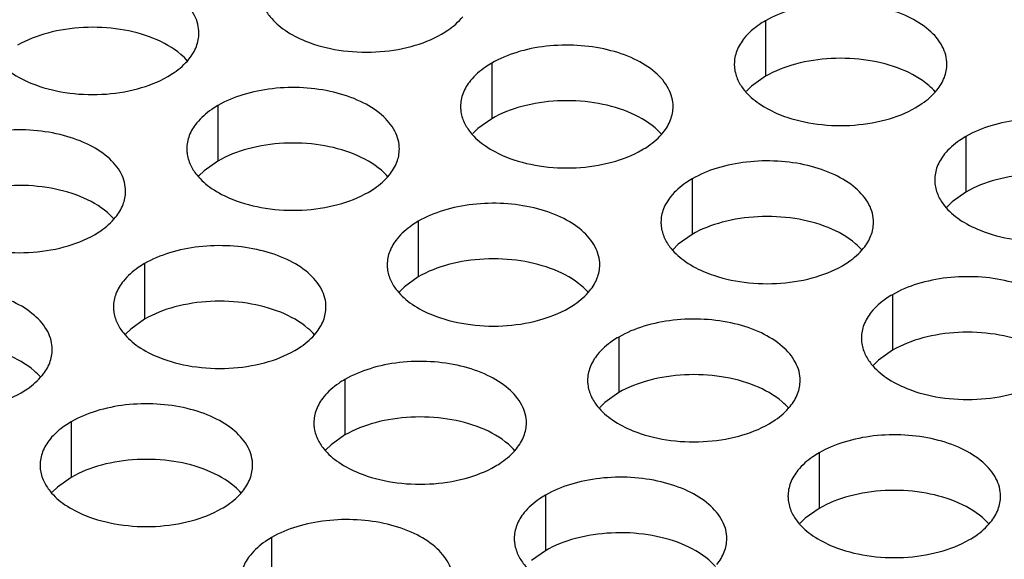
# Model space of a CAD drawing. Header units: inches. Extents: x 0 to 34, y 0 to 22.
# Tile 74 of 155: x 16.908 to 17.14, y 19.233 to 19.36. Entities that reach past the tile are written whole.
import ezdxf

# ---------------------------------------------------------------- set-up
doc = ezdxf.new("R2010")
doc.units = ezdxf.units.IN
doc.header["$LTSCALE"] = 1.87
doc.header["$MEASUREMENT"] = 0
doc.layers.add('02___PRT_ALL_AXES', color=7, linetype='CONTINUOUS')

msp = doc.modelspace()

# ---------------------------------------------------------------- linework, layer by layer
at = {"layer": '02___PRT_ALL_AXES', "color": 7, "linetype": 'CONTINUOUS'}
for p, q in [((17.08367, 19.36007), (17.08367, 19.34701)), ((17.01928, 19.35011), (17.01928, 19.33705)), ((17.08367, 19.34701), (17.08042, 19.34469)), ((17.08042, 19.34469), (17.07921, 19.3435)), ((16.95488, 19.34015), (16.95488, 19.32708)), ((17.01928, 19.33705), (17.01602, 19.33473)), ((17.01602, 19.33473), (17.01481, 19.33354)), ((17.13081, 19.33285), (17.13081, 19.31979)), ((16.95488, 19.32708), (16.95163, 19.32477)), ((16.95163, 19.32477), (16.95042, 19.32358)), ((17.06642, 19.32289), (17.06642, 19.30983)), ((17.13081, 19.31979), (17.12756, 19.31747)), ((17.12756, 19.31747), (17.12635, 19.31628)), ((17.00202, 19.31293), (17.00202, 19.29987)), ((17.06642, 19.30983), (17.06316, 19.30751)), ((17.06316, 19.30751), (17.06195, 19.30632)), ((16.93763, 19.30297), (16.93763, 19.2899)), ((17.00202, 19.29987), (16.99877, 19.29755)), ((16.99877, 19.29755), (16.99756, 19.29636)), ((17.11356, 19.29567), (17.11356, 19.28261)), ((16.93763, 19.2899), (16.93437, 19.28759)), ((16.93437, 19.28759), (16.93316, 19.2864)), ((17.04916, 19.28571), (17.04916, 19.27265)), ((17.11356, 19.28261), (17.1103, 19.28029)), ((17.1103, 19.28029), (17.10909, 19.2791)), ((16.98477, 19.27575), (16.98477, 19.26268)), ((17.04916, 19.27265), (17.04591, 19.27033)), ((17.04591, 19.27033), (17.0447, 19.26914)), ((16.92037, 19.26579), (16.92037, 19.25272)), ((16.98477, 19.26268), (16.98151, 19.26037)), ((16.98151, 19.26037), (16.9803, 19.25918)), ((17.0963, 19.25849), (17.0963, 19.24543)), ((16.92037, 19.25272), (16.91712, 19.25041)), ((16.91712, 19.25041), (16.91591, 19.24921)), ((17.03191, 19.24853), (17.03191, 19.23547)), ((17.0963, 19.24543), (17.09305, 19.24311)), ((17.09305, 19.24311), (17.09184, 19.24192)), ((16.96751, 19.23857), (16.96751, 19.2255)), ((17.03191, 19.23547), (17.02865, 19.23315))]:
    msp.add_line(p, q, dxfattribs=at)
at = {"layer": '02___PRT_ALL_AXES', "color": 3, "linetype": 'CONTINUOUS'}
for points, knots in [([(16.95042, 19.35715), (16.95042, 19.35786), (16.95023, 19.35932), (16.94908, 19.36223), (16.94616, 19.36559), (16.94114, 19.36864), (16.93487, 19.37074), (16.92784, 19.37173), (16.92061, 19.37153), (16.91378, 19.37016), (16.90959, 19.36843), (16.90774, 19.36737)], [0, 0, 0, 0, 0.042883, 0.087524, 0.186914, 0.304219, 0.43794, 0.582356, 0.729558, 0.871282, 1, 1, 1, 1]), ([(16.96567, 19.36339), (16.96606, 19.36254), (16.96744, 19.36041), (16.97075, 19.35753), (16.97379, 19.35598), (16.97548, 19.3553)], [0, 0, 0, 0, 0.215502, 0.580331, 1, 1, 1, 1]), ([(17.12635, 19.34986), (17.12635, 19.35057), (17.12616, 19.35203), (17.12501, 19.35494), (17.12209, 19.3583), (17.11707, 19.36135), (17.1108, 19.36345), (17.10377, 19.36443), (17.09655, 19.36424), (17.08972, 19.36287), (17.08552, 19.36114), (17.08367, 19.36007)], [0, 0, 0, 0, 0.042883, 0.087524, 0.186914, 0.304219, 0.43794, 0.582356, 0.729558, 0.871282, 1, 1, 1, 1]), ([(17.00749, 19.35691), (17.00799, 19.3572), (17.00982, 19.35835), (17.01148, 19.35979), (17.01247, 19.36102)], [0, 0, 0, 0, 0.268123, 1, 1, 1, 1]), ([(17.08367, 19.36007), (17.08317, 19.35978), (17.08135, 19.35864), (17.07969, 19.35719), (17.07869, 19.35597)], [0, 0, 0, 0, 0.268123, 1, 1, 1, 1]), ([(16.94808, 19.35106), (16.9488, 19.35195), (16.94998, 19.35387), (16.95042, 19.35609), (16.95042, 19.35715)], [0, 0, 0, 0, 0.520681, 1, 1, 1, 1]), ([(16.97548, 19.3553), (16.97799, 19.35428), (16.98348, 19.35287), (16.99195, 19.35246), (17.00018, 19.35368), (17.00528, 19.35564), (17.00749, 19.35691)], [0, 0, 0, 0, 0.247189, 0.509885, 0.767301, 1, 1, 1, 1]), ([(17.07869, 19.35597), (17.07797, 19.35507), (17.07679, 19.35316), (17.07635, 19.35093), (17.07635, 19.34988)], [0, 0, 0, 0, 0.520681, 1, 1, 1, 1]), ([(16.90127, 19.35342), (16.90166, 19.35258), (16.90304, 19.35045), (16.90635, 19.34757), (16.9094, 19.34601), (16.91108, 19.34533)], [0, 0, 0, 0, 0.215502, 0.580331, 1, 1, 1, 1]), ([(17.06195, 19.33989), (17.06195, 19.34061), (17.06177, 19.34206), (17.06062, 19.34498), (17.05769, 19.34834), (17.05267, 19.35139), (17.0464, 19.35349), (17.03938, 19.35447), (17.03215, 19.35428), (17.02532, 19.35291), (17.02113, 19.35118), (17.01928, 19.35011)], [0, 0, 0, 0, 0.042883, 0.087524, 0.186914, 0.304219, 0.43794, 0.582356, 0.729558, 0.871282, 1, 1, 1, 1]), ([(16.9431, 19.34695), (16.9436, 19.34724), (16.94542, 19.34839), (16.94708, 19.34983), (16.94808, 19.35106)], [0, 0, 0, 0, 0.268123, 1, 1, 1, 1]), ([(17.01928, 19.35011), (17.01878, 19.34982), (17.01695, 19.34867), (17.01529, 19.34723), (17.0143, 19.346)], [0, 0, 0, 0, 0.268123, 1, 1, 1, 1]), ([(17.07635, 19.34988), (17.07635, 19.34956), (17.07642, 19.34827), (17.07679, 19.34701), (17.0772, 19.34613)], [0, 0, 0, 0, 0.245663, 1, 1, 1, 1]), ([(17.12401, 19.34377), (17.12473, 19.34466), (17.12591, 19.34658), (17.12635, 19.3488), (17.12635, 19.34986)], [0, 0, 0, 0, 0.520681, 1, 1, 1, 1]), ([(16.91108, 19.34533), (16.9136, 19.34432), (16.91908, 19.34291), (16.92755, 19.3425), (16.93579, 19.34372), (16.94088, 19.34567), (16.9431, 19.34695)], [0, 0, 0, 0, 0.247189, 0.509885, 0.767301, 1, 1, 1, 1]), ([(16.99756, 19.32993), (16.99756, 19.33064), (16.99737, 19.3321), (16.99622, 19.33501), (16.9933, 19.33837), (16.98828, 19.34142), (16.98201, 19.34352), (16.97498, 19.34451), (16.96776, 19.34431), (16.96093, 19.34294), (16.95673, 19.34122), (16.95488, 19.34015)], [0, 0, 0, 0, 0.042883, 0.087524, 0.186914, 0.304219, 0.43794, 0.582356, 0.729558, 0.871282, 1, 1, 1, 1]), ([(17.0143, 19.346), (17.01357, 19.34511), (17.0124, 19.34319), (17.01196, 19.34097), (17.01196, 19.33991)], [0, 0, 0, 0, 0.520681, 1, 1, 1, 1]), ([(17.0772, 19.34613), (17.07759, 19.34528), (17.07897, 19.34315), (17.08228, 19.34028), (17.08533, 19.33872), (17.08701, 19.33804)], [0, 0, 0, 0, 0.215502, 0.580331, 1, 1, 1, 1]), ([(17.11903, 19.33966), (17.11953, 19.33995), (17.12135, 19.3411), (17.12302, 19.34254), (17.12401, 19.34377)], [0, 0, 0, 0, 0.268123, 1, 1, 1, 1]), ([(16.95488, 19.34015), (16.95438, 19.33986), (16.95256, 19.33871), (16.9509, 19.33727), (16.9499, 19.33604)], [0, 0, 0, 0, 0.268123, 1, 1, 1, 1]), ([(17.01196, 19.33991), (17.01196, 19.3396), (17.01203, 19.33831), (17.0124, 19.33705), (17.01281, 19.33617)], [0, 0, 0, 0, 0.245663, 1, 1, 1, 1]), ([(17.05961, 19.3338), (17.06034, 19.3347), (17.06151, 19.33661), (17.06195, 19.33884), (17.06195, 19.33989)], [0, 0, 0, 0, 0.520681, 1, 1, 1, 1]), ([(17.08701, 19.33804), (17.08953, 19.33702), (17.09501, 19.33561), (17.10348, 19.3352), (17.11172, 19.33642), (17.11681, 19.33838), (17.11903, 19.33966)], [0, 0, 0, 0, 0.247189, 0.509885, 0.767301, 1, 1, 1, 1]), ([(17.17349, 19.32264), (17.17349, 19.32335), (17.1733, 19.32481), (17.17215, 19.32772), (17.16923, 19.33108), (17.16421, 19.33413), (17.15794, 19.33623), (17.15091, 19.33722), (17.14369, 19.33702), (17.13686, 19.33565), (17.13266, 19.33392), (17.13081, 19.33285)], [0, 0, 0, 0, 0.042883, 0.087524, 0.186914, 0.304219, 0.43794, 0.582356, 0.729558, 0.871282, 1, 1, 1, 1]), ([(16.9499, 19.33604), (16.94918, 19.33515), (16.948, 19.33323), (16.94756, 19.33101), (16.94756, 19.32995)], [0, 0, 0, 0, 0.520681, 1, 1, 1, 1]), ([(17.01281, 19.33617), (17.0132, 19.33532), (17.01458, 19.33319), (17.01789, 19.33032), (17.02093, 19.32876), (17.02262, 19.32808)], [0, 0, 0, 0, 0.215502, 0.580331, 1, 1, 1, 1]), ([(16.93316, 19.31997), (16.93316, 19.32068), (16.93298, 19.32214), (16.93183, 19.32505), (16.9289, 19.32841), (16.92388, 19.33146), (16.91761, 19.33356), (16.91059, 19.33455), (16.90336, 19.33435), (16.89653, 19.33298), (16.89234, 19.33125), (16.89049, 19.33018)], [0, 0, 0, 0, 0.042883, 0.087524, 0.186914, 0.304219, 0.43794, 0.582356, 0.729558, 0.871282, 1, 1, 1, 1]), ([(17.05463, 19.3297), (17.05513, 19.32999), (17.05696, 19.33113), (17.05862, 19.33257), (17.05961, 19.3338)], [0, 0, 0, 0, 0.268123, 1, 1, 1, 1]), ([(17.13081, 19.33285), (17.13031, 19.33256), (17.12849, 19.33142), (17.12683, 19.32998), (17.12583, 19.32875)], [0, 0, 0, 0, 0.268123, 1, 1, 1, 1]), ([(16.94756, 19.32995), (16.94756, 19.32963), (16.94763, 19.32835), (16.948, 19.32708), (16.94841, 19.3262)], [0, 0, 0, 0, 0.245663, 1, 1, 1, 1]), ([(16.99522, 19.32384), (16.99594, 19.32473), (16.99712, 19.32665), (16.99756, 19.32887), (16.99756, 19.32993)], [0, 0, 0, 0, 0.520681, 1, 1, 1, 1]), ([(17.02262, 19.32808), (17.02513, 19.32706), (17.03062, 19.32565), (17.03909, 19.32524), (17.04732, 19.32646), (17.05242, 19.32842), (17.05463, 19.3297)], [0, 0, 0, 0, 0.247189, 0.509885, 0.767301, 1, 1, 1, 1]), ([(17.12583, 19.32875), (17.12511, 19.32785), (17.12393, 19.32594), (17.12349, 19.32372), (17.12349, 19.32266)], [0, 0, 0, 0, 0.520681, 1, 1, 1, 1]), ([(16.94841, 19.3262), (16.9488, 19.32536), (16.95018, 19.32323), (16.95349, 19.32035), (16.95654, 19.3188), (16.95822, 19.31812)], [0, 0, 0, 0, 0.215502, 0.580331, 1, 1, 1, 1]), ([(17.10909, 19.31268), (17.1091, 19.31339), (17.10891, 19.31485), (17.10776, 19.31776), (17.10483, 19.32112), (17.09981, 19.32417), (17.09354, 19.32627), (17.08652, 19.32725), (17.07929, 19.32706), (17.07246, 19.32569), (17.06827, 19.32396), (17.06642, 19.32289)], [0, 0, 0, 0, 0.042883, 0.087524, 0.186914, 0.304219, 0.43794, 0.582356, 0.729558, 0.871282, 1, 1, 1, 1]), ([(16.99024, 19.31973), (16.99074, 19.32002), (16.99256, 19.32117), (16.99422, 19.32261), (16.99522, 19.32384)], [0, 0, 0, 0, 0.268123, 1, 1, 1, 1]), ([(17.06642, 19.32289), (17.06592, 19.3226), (17.06409, 19.32145), (17.06243, 19.32001), (17.06144, 19.31879)], [0, 0, 0, 0, 0.268123, 1, 1, 1, 1]), ([(17.12349, 19.32266), (17.12349, 19.32234), (17.12356, 19.32106), (17.12393, 19.31979), (17.12434, 19.31891)], [0, 0, 0, 0, 0.245663, 1, 1, 1, 1]), ([(16.93082, 19.31388), (16.93155, 19.31477), (16.93272, 19.31669), (16.93316, 19.31891), (16.93316, 19.31997)], [0, 0, 0, 0, 0.520681, 1, 1, 1, 1]), ([(16.95822, 19.31812), (16.96074, 19.3171), (16.96622, 19.31569), (16.97469, 19.31528), (16.98293, 19.3165), (16.98802, 19.31845), (16.99024, 19.31973)], [0, 0, 0, 0, 0.247189, 0.509885, 0.767301, 1, 1, 1, 1]), ([(17.06144, 19.31879), (17.06072, 19.31789), (17.05954, 19.31598), (17.0591, 19.31375), (17.0591, 19.31269)], [0, 0, 0, 0, 0.520681, 1, 1, 1, 1]), ([(17.12434, 19.31891), (17.12473, 19.31807), (17.12611, 19.31593), (17.12943, 19.31306), (17.13247, 19.3115), (17.13415, 19.31082)], [0, 0, 0, 0, 0.215502, 0.580331, 1, 1, 1, 1]), ([(17.0447, 19.30271), (17.0447, 19.30342), (17.04451, 19.30488), (17.04336, 19.30779), (17.04044, 19.31116), (17.03542, 19.31421), (17.02915, 19.3163), (17.02212, 19.31729), (17.0149, 19.31709), (17.00807, 19.31573), (17.00387, 19.314), (17.00202, 19.31293)], [0, 0, 0, 0, 0.042883, 0.087524, 0.186914, 0.304219, 0.43794, 0.582356, 0.729558, 0.871282, 1, 1, 1, 1]), ([(16.92584, 19.30977), (16.92634, 19.31006), (16.92817, 19.31121), (16.92983, 19.31265), (16.93082, 19.31388)], [0, 0, 0, 0, 0.268123, 1, 1, 1, 1]), ([(17.00202, 19.31293), (17.00152, 19.31264), (16.9997, 19.31149), (16.99804, 19.31005), (16.99704, 19.30882)], [0, 0, 0, 0, 0.268123, 1, 1, 1, 1]), ([(17.0591, 19.31269), (17.0591, 19.31238), (17.05917, 19.31109), (17.05954, 19.30983), (17.05995, 19.30895)], [0, 0, 0, 0, 0.245663, 1, 1, 1, 1]), ([(17.10675, 19.30658), (17.10748, 19.30748), (17.10865, 19.30939), (17.10909, 19.31162), (17.10909, 19.31268)], [0, 0, 0, 0, 0.520681, 1, 1, 1, 1]), ([(17.13415, 19.31082), (17.13667, 19.3098), (17.14215, 19.30839), (17.15063, 19.30798), (17.15886, 19.3092), (17.16395, 19.31116), (17.16617, 19.31244)], [0, 0, 0, 0, 0.247189, 0.509885, 0.767301, 1, 1, 1, 1]), ([(16.89383, 19.30815), (16.89634, 19.30714), (16.90183, 19.30572), (16.9103, 19.30532), (16.91853, 19.30653), (16.92363, 19.30849), (16.92584, 19.30977)], [0, 0, 0, 0, 0.247189, 0.509885, 0.767301, 1, 1, 1, 1]), ([(16.9803, 19.29275), (16.98031, 19.29346), (16.98012, 19.29492), (16.97897, 19.29783), (16.97604, 19.30119), (16.97102, 19.30424), (16.96475, 19.30634), (16.95773, 19.30733), (16.9505, 19.30713), (16.94367, 19.30576), (16.93948, 19.30403), (16.93763, 19.30297)], [0, 0, 0, 0, 0.042883, 0.087524, 0.186914, 0.304219, 0.43794, 0.582356, 0.729558, 0.871282, 1, 1, 1, 1]), ([(16.99704, 19.30882), (16.99632, 19.30793), (16.99514, 19.30601), (16.9947, 19.30379), (16.9947, 19.30273)], [0, 0, 0, 0, 0.520681, 1, 1, 1, 1]), ([(17.05995, 19.30895), (17.06034, 19.3081), (17.06172, 19.30597), (17.06503, 19.3031), (17.06807, 19.30154), (17.06976, 19.30086)], [0, 0, 0, 0, 0.215502, 0.580331, 1, 1, 1, 1]), ([(17.10177, 19.30248), (17.10227, 19.30277), (17.1041, 19.30391), (17.10576, 19.30536), (17.10675, 19.30658)], [0, 0, 0, 0, 0.268123, 1, 1, 1, 1]), ([(16.93763, 19.30297), (16.93713, 19.30268), (16.9353, 19.30153), (16.93364, 19.30009), (16.93265, 19.29886)], [0, 0, 0, 0, 0.268123, 1, 1, 1, 1]), ([(16.9947, 19.30273), (16.9947, 19.30242), (16.99477, 19.30113), (16.99514, 19.29987), (16.99555, 19.29899)], [0, 0, 0, 0, 0.245663, 1, 1, 1, 1]), ([(17.04236, 19.29662), (17.04308, 19.29752), (17.04426, 19.29943), (17.0447, 19.30165), (17.0447, 19.30271)], [0, 0, 0, 0, 0.520681, 1, 1, 1, 1]), ([(17.06976, 19.30086), (17.07227, 19.29984), (17.07776, 19.29843), (17.08623, 19.29802), (17.09446, 19.29924), (17.09956, 19.3012), (17.10177, 19.30248)], [0, 0, 0, 0, 0.247189, 0.509885, 0.767301, 1, 1, 1, 1]), ([(17.15624, 19.28546), (17.15624, 19.28617), (17.15605, 19.28763), (17.1549, 19.29054), (17.15197, 19.2939), (17.14695, 19.29695), (17.14068, 19.29905), (17.13366, 19.30004), (17.12643, 19.29984), (17.1196, 19.29847), (17.11541, 19.29674), (17.11356, 19.29567)], [0, 0, 0, 0, 0.042883, 0.087524, 0.186914, 0.304219, 0.43794, 0.582356, 0.729558, 0.871282, 1, 1, 1, 1]), ([(16.93265, 19.29886), (16.93193, 19.29797), (16.93075, 19.29605), (16.93031, 19.29383), (16.93031, 19.29277)], [0, 0, 0, 0, 0.520681, 1, 1, 1, 1]), ([(16.99555, 19.29899), (16.99594, 19.29814), (16.99732, 19.29601), (17.00063, 19.29314), (17.00368, 19.29158), (17.00536, 19.2909)], [0, 0, 0, 0, 0.215502, 0.580331, 1, 1, 1, 1]), ([(16.91591, 19.28279), (16.91591, 19.2835), (16.91572, 19.28496), (16.91457, 19.28787), (16.91165, 19.29123), (16.90663, 19.29428), (16.90036, 19.29638), (16.89333, 19.29737), (16.88611, 19.29717), (16.87928, 19.2958), (16.87508, 19.29407), (16.87323, 19.293)], [0, 0, 0, 0, 0.042883, 0.087524, 0.186914, 0.304219, 0.43794, 0.582356, 0.729558, 0.871282, 1, 1, 1, 1]), ([(17.03738, 19.29252), (17.03788, 19.2928), (17.03971, 19.29395), (17.04137, 19.29539), (17.04236, 19.29662)], [0, 0, 0, 0, 0.268123, 1, 1, 1, 1]), ([(17.11356, 19.29567), (17.11306, 19.29538), (17.11123, 19.29424), (17.10957, 19.29279), (17.10858, 19.29157)], [0, 0, 0, 0, 0.268123, 1, 1, 1, 1]), ([(16.93031, 19.29277), (16.93031, 19.29245), (16.93038, 19.29117), (16.93075, 19.2899), (16.93116, 19.28902)], [0, 0, 0, 0, 0.245663, 1, 1, 1, 1]), ([(16.97796, 19.28666), (16.97869, 19.28755), (16.97986, 19.28947), (16.9803, 19.29169), (16.9803, 19.29275)], [0, 0, 0, 0, 0.520681, 1, 1, 1, 1]), ([(17.00536, 19.2909), (17.00788, 19.28988), (17.01336, 19.28847), (17.02184, 19.28806), (17.03007, 19.28928), (17.03516, 19.29124), (17.03738, 19.29252)], [0, 0, 0, 0, 0.247189, 0.509885, 0.767301, 1, 1, 1, 1]), ([(17.10858, 19.29157), (17.10786, 19.29067), (17.10668, 19.28876), (17.10624, 19.28653), (17.10624, 19.28548)], [0, 0, 0, 0, 0.520681, 1, 1, 1, 1]), ([(16.93116, 19.28902), (16.93155, 19.28818), (16.93293, 19.28605), (16.93624, 19.28317), (16.93928, 19.28162), (16.94097, 19.28094)], [0, 0, 0, 0, 0.215502, 0.580331, 1, 1, 1, 1]), ([(17.09184, 19.27549), (17.09184, 19.27621), (17.09165, 19.27767), (17.0905, 19.28058), (17.08758, 19.28394), (17.08256, 19.28699), (17.07629, 19.28909), (17.06926, 19.29007), (17.06204, 19.28988), (17.05521, 19.28851), (17.05101, 19.28678), (17.04916, 19.28571)], [0, 0, 0, 0, 0.042883, 0.087524, 0.186914, 0.304219, 0.43794, 0.582356, 0.729558, 0.871282, 1, 1, 1, 1]), ([(16.97298, 19.28255), (16.97348, 19.28284), (16.97531, 19.28399), (16.97697, 19.28543), (16.97796, 19.28666)], [0, 0, 0, 0, 0.268123, 1, 1, 1, 1]), ([(17.04916, 19.28571), (17.04866, 19.28542), (17.04684, 19.28427), (17.04518, 19.28283), (17.04418, 19.2816)], [0, 0, 0, 0, 0.268123, 1, 1, 1, 1]), ([(17.10624, 19.28548), (17.10624, 19.28516), (17.10631, 19.28387), (17.10668, 19.28261), (17.10709, 19.28173)], [0, 0, 0, 0, 0.245663, 1, 1, 1, 1]), ([(16.91357, 19.2767), (16.91429, 19.27759), (16.91547, 19.27951), (16.91591, 19.28173), (16.91591, 19.28279)], [0, 0, 0, 0, 0.520681, 1, 1, 1, 1]), ([(16.94097, 19.28094), (16.94348, 19.27992), (16.94897, 19.27851), (16.95744, 19.2781), (16.96567, 19.27932), (16.97077, 19.28127), (16.97298, 19.28255)], [0, 0, 0, 0, 0.247189, 0.509885, 0.767301, 1, 1, 1, 1]), ([(17.04418, 19.2816), (17.04346, 19.28071), (17.04229, 19.27879), (17.04184, 19.27657), (17.04184, 19.27551)], [0, 0, 0, 0, 0.520681, 1, 1, 1, 1]), ([(17.10709, 19.28173), (17.10748, 19.28089), (17.10886, 19.27875), (17.11217, 19.27588), (17.11521, 19.27432), (17.1169, 19.27364)], [0, 0, 0, 0, 0.215502, 0.580331, 1, 1, 1, 1]), ([(17.02745, 19.26553), (17.02745, 19.26624), (17.02726, 19.2677), (17.02611, 19.27061), (17.02318, 19.27397), (17.01816, 19.27702), (17.01189, 19.27912), (17.00487, 19.28011), (16.99764, 19.27991), (16.99081, 19.27854), (16.98662, 19.27682), (16.98477, 19.27575)], [0, 0, 0, 0, 0.042883, 0.087524, 0.186914, 0.304219, 0.43794, 0.582356, 0.729558, 0.871282, 1, 1, 1, 1]), ([(16.90859, 19.27259), (16.90909, 19.27288), (16.91092, 19.27403), (16.91258, 19.27547), (16.91357, 19.2767)], [0, 0, 0, 0, 0.268123, 1, 1, 1, 1]), ([(16.98477, 19.27575), (16.98427, 19.27546), (16.98244, 19.27431), (16.98078, 19.27287), (16.97979, 19.27164)], [0, 0, 0, 0, 0.268123, 1, 1, 1, 1]), ([(17.04184, 19.27551), (17.04184, 19.2752), (17.04191, 19.27391), (17.04228, 19.27265), (17.04269, 19.27177)], [0, 0, 0, 0, 0.245663, 1, 1, 1, 1]), ([(17.0895, 19.2694), (17.09022, 19.2703), (17.0914, 19.27221), (17.09184, 19.27444), (17.09184, 19.27549)], [0, 0, 0, 0, 0.520681, 1, 1, 1, 1]), ([(17.1169, 19.27364), (17.11942, 19.27262), (17.1249, 19.27121), (17.13337, 19.2708), (17.1416, 19.27202), (17.1467, 19.27398), (17.14891, 19.27526)], [0, 0, 0, 0, 0.247189, 0.509885, 0.767301, 1, 1, 1, 1]), ([(16.87657, 19.27097), (16.87909, 19.26995), (16.88457, 19.26854), (16.89305, 19.26813), (16.90128, 19.26935), (16.90637, 19.27131), (16.90859, 19.27259)], [0, 0, 0, 0, 0.247189, 0.509885, 0.767301, 1, 1, 1, 1]), ([(16.96305, 19.25557), (16.96305, 19.25628), (16.96286, 19.25774), (16.96171, 19.26065), (16.95879, 19.26401), (16.95377, 19.26706), (16.9475, 19.26916), (16.94047, 19.27015), (16.93325, 19.26995), (16.92642, 19.26858), (16.92222, 19.26685), (16.92037, 19.26579)], [0, 0, 0, 0, 0.042883, 0.087524, 0.186914, 0.304219, 0.43794, 0.582356, 0.729558, 0.871282, 1, 1, 1, 1]), ([(16.97979, 19.27164), (16.97907, 19.27075), (16.97789, 19.26883), (16.97745, 19.26661), (16.97745, 19.26555)], [0, 0, 0, 0, 0.520681, 1, 1, 1, 1]), ([(17.04269, 19.27177), (17.04309, 19.27092), (17.04446, 19.26879), (17.04778, 19.26592), (17.05082, 19.26436), (17.0525, 19.26368)], [0, 0, 0, 0, 0.215502, 0.580331, 1, 1, 1, 1]), ([(17.08452, 19.2653), (17.08502, 19.26559), (17.08685, 19.26673), (17.08851, 19.26818), (17.0895, 19.2694)], [0, 0, 0, 0, 0.268123, 1, 1, 1, 1]), ([(16.92037, 19.26579), (16.91987, 19.2655), (16.91805, 19.26435), (16.91639, 19.26291), (16.91539, 19.26168)], [0, 0, 0, 0, 0.268123, 1, 1, 1, 1]), ([(16.97745, 19.26555), (16.97745, 19.26523), (16.97752, 19.26395), (16.97789, 19.26269), (16.9783, 19.26181)], [0, 0, 0, 0, 0.245663, 1, 1, 1, 1]), ([(17.0251, 19.25944), (17.02583, 19.26033), (17.027, 19.26225), (17.02744, 19.26447), (17.02745, 19.26553)], [0, 0, 0, 0, 0.520681, 1, 1, 1, 1]), ([(17.0525, 19.26368), (17.05502, 19.26266), (17.0605, 19.26125), (17.06898, 19.26084), (17.07721, 19.26206), (17.0823, 19.26402), (17.08452, 19.2653)], [0, 0, 0, 0, 0.247189, 0.509885, 0.767301, 1, 1, 1, 1]), ([(16.91539, 19.26168), (16.91467, 19.26079), (16.9135, 19.25887), (16.91305, 19.25665), (16.91305, 19.25559)], [0, 0, 0, 0, 0.520681, 1, 1, 1, 1]), ([(16.9783, 19.26181), (16.97869, 19.26096), (16.98007, 19.25883), (16.98338, 19.25595), (16.98642, 19.2544), (16.98811, 19.25372)], [0, 0, 0, 0, 0.215502, 0.580331, 1, 1, 1, 1]), ([(17.13898, 19.24828), (17.13898, 19.24899), (17.13879, 19.25045), (17.13764, 19.25336), (17.13472, 19.25672), (17.1297, 19.25977), (17.12343, 19.26187), (17.1164, 19.26285), (17.10918, 19.26266), (17.10235, 19.26129), (17.09815, 19.25956), (17.0963, 19.25849)], [0, 0, 0, 0, 0.042883, 0.087524, 0.186914, 0.304219, 0.43794, 0.582356, 0.729558, 0.871282, 1, 1, 1, 1]), ([(17.02012, 19.25533), (17.02062, 19.25562), (17.02245, 19.25677), (17.02411, 19.25821), (17.0251, 19.25944)], [0, 0, 0, 0, 0.268123, 1, 1, 1, 1]), ([(17.0963, 19.25849), (17.0958, 19.2582), (17.09398, 19.25706), (17.09232, 19.25561), (17.09132, 19.25439)], [0, 0, 0, 0, 0.268123, 1, 1, 1, 1]), ([(16.91305, 19.25559), (16.91305, 19.25527), (16.91312, 19.25399), (16.91349, 19.25272), (16.9139, 19.25184)], [0, 0, 0, 0, 0.245663, 1, 1, 1, 1]), ([(16.96071, 19.24948), (16.96143, 19.25037), (16.96261, 19.25229), (16.96305, 19.25451), (16.96305, 19.25557)], [0, 0, 0, 0, 0.520681, 1, 1, 1, 1]), ([(16.98811, 19.25372), (16.99063, 19.2527), (16.99611, 19.25129), (17.00458, 19.25088), (17.01281, 19.2521), (17.01791, 19.25406), (17.02012, 19.25533)], [0, 0, 0, 0, 0.247189, 0.509885, 0.767301, 1, 1, 1, 1]), ([(17.09132, 19.25439), (17.0906, 19.25349), (17.08943, 19.25158), (17.08898, 19.24935), (17.08898, 19.2483)], [0, 0, 0, 0, 0.520681, 1, 1, 1, 1]), ([(16.9139, 19.25184), (16.9143, 19.251), (16.91567, 19.24887), (16.91899, 19.24599), (16.92203, 19.24443), (16.92371, 19.24375)], [0, 0, 0, 0, 0.215502, 0.580331, 1, 1, 1, 1]), ([(17.07459, 19.23831), (17.07459, 19.23903), (17.0744, 19.24048), (17.07325, 19.2434), (17.07032, 19.24676), (17.0653, 19.24981), (17.05903, 19.25191), (17.05201, 19.25289), (17.04478, 19.25269), (17.03795, 19.25133), (17.03376, 19.2496), (17.03191, 19.24853)], [0, 0, 0, 0, 0.042883, 0.087524, 0.186914, 0.304219, 0.43794, 0.582356, 0.729558, 0.871282, 1, 1, 1, 1]), ([(16.95573, 19.24537), (16.95623, 19.24566), (16.95806, 19.24681), (16.95972, 19.24825), (16.96071, 19.24948)], [0, 0, 0, 0, 0.268123, 1, 1, 1, 1]), ([(17.03191, 19.24853), (17.03141, 19.24824), (17.02958, 19.24709), (17.02792, 19.24565), (17.02693, 19.24442)], [0, 0, 0, 0, 0.268123, 1, 1, 1, 1]), ([(17.08898, 19.2483), (17.08898, 19.24798), (17.08905, 19.24669), (17.08943, 19.24543), (17.08983, 19.24455)], [0, 0, 0, 0, 0.245663, 1, 1, 1, 1]), ([(17.13664, 19.24219), (17.13736, 19.24308), (17.13854, 19.245), (17.13898, 19.24722), (17.13898, 19.24828)], [0, 0, 0, 0, 0.520681, 1, 1, 1, 1]), ([(16.92371, 19.24375), (16.92623, 19.24274), (16.93171, 19.24133), (16.94019, 19.24092), (16.94842, 19.24214), (16.95351, 19.24409), (16.95573, 19.24537)], [0, 0, 0, 0, 0.247189, 0.509885, 0.767301, 1, 1, 1, 1]), ([(17.02693, 19.24442), (17.02621, 19.24353), (17.02503, 19.24161), (17.02459, 19.23939), (17.02459, 19.23833)], [0, 0, 0, 0, 0.520681, 1, 1, 1, 1]), ([(17.08983, 19.24455), (17.09023, 19.2437), (17.0916, 19.24157), (17.09492, 19.2387), (17.09796, 19.23714), (17.09964, 19.23646)], [0, 0, 0, 0, 0.215502, 0.580331, 1, 1, 1, 1]), ([(17.01019, 19.22835), (17.01019, 19.22906), (17.01, 19.23052), (17.00885, 19.23343), (17.00593, 19.23679), (17.00091, 19.23984), (16.99464, 19.24194), (16.98761, 19.24293), (16.98039, 19.24273), (16.97356, 19.24136), (16.96936, 19.23964), (16.96751, 19.23857)], [0, 0, 0, 0, 0.042883, 0.087524, 0.186914, 0.304219, 0.43794, 0.582356, 0.729558, 0.871282, 1, 1, 1, 1]), ([(17.13166, 19.23808), (17.13216, 19.23837), (17.13399, 19.23952), (17.13565, 19.24096), (17.13664, 19.24219)], [0, 0, 0, 0, 0.268123, 1, 1, 1, 1]), ([(16.96751, 19.23857), (16.96701, 19.23828), (16.96519, 19.23713), (16.96353, 19.23569), (16.96253, 19.23446)], [0, 0, 0, 0, 0.268123, 1, 1, 1, 1]), ([(17.02459, 19.23833), (17.02459, 19.23802), (17.02466, 19.23673), (17.02503, 19.23547), (17.02544, 19.23459)], [0, 0, 0, 0, 0.245663, 1, 1, 1, 1]), ([(17.07224, 19.23222), (17.07297, 19.23312), (17.07414, 19.23503), (17.07459, 19.23726), (17.07459, 19.23831)], [0, 0, 0, 0, 0.520681, 1, 1, 1, 1]), ([(17.09964, 19.23646), (17.10216, 19.23544), (17.10764, 19.23403), (17.11612, 19.23362), (17.12435, 19.23484), (17.12944, 19.2368), (17.13166, 19.23808)], [0, 0, 0, 0, 0.247189, 0.509885, 0.767301, 1, 1, 1, 1]), ([(16.96253, 19.23446), (16.96181, 19.23357), (16.96064, 19.23165), (16.96019, 19.22943), (16.96019, 19.22837)], [0, 0, 0, 0, 0.520681, 1, 1, 1, 1]), ([(17.02544, 19.23459), (17.02583, 19.23374), (17.02721, 19.23161), (17.03052, 19.22874), (17.03356, 19.22718), (17.03525, 19.2265)], [0, 0, 0, 0, 0.215502, 0.580331, 1, 1, 1, 1])]:
    msp.add_open_spline(points, degree=3, knots=knots, dxfattribs=at)
at = {"layer": '02___PRT_ALL_AXES', "color": 7, "linetype": 'CONTINUOUS'}
for points, knots in [([(16.93976, 19.35592), (16.93724, 19.35694), (16.93176, 19.35835), (16.92329, 19.35876), (16.91505, 19.35754), (16.90996, 19.35558), (16.90774, 19.3543)], [0, 0, 0, 0, 0.247189, 0.509885, 0.767301, 1, 1, 1, 1]), ([(16.94774, 19.3506), (16.94726, 19.35115), (16.94495, 19.3534), (16.94206, 19.35499), (16.93976, 19.35592)], [0, 0, 0, 0, 0.226307, 1, 1, 1, 1]), ([(17.11569, 19.34863), (17.11317, 19.34964), (17.10769, 19.35106), (17.09922, 19.35146), (17.09098, 19.35025), (17.08589, 19.34829), (17.08367, 19.34701)], [0, 0, 0, 0, 0.247189, 0.509885, 0.767301, 1, 1, 1, 1]), ([(17.12367, 19.34331), (17.12319, 19.34386), (17.12088, 19.34611), (17.11799, 19.34769), (17.11569, 19.34863)], [0, 0, 0, 0, 0.226307, 1, 1, 1, 1]), ([(17.05129, 19.33866), (17.04878, 19.33968), (17.04329, 19.34109), (17.03482, 19.3415), (17.02659, 19.34028), (17.02149, 19.33832), (17.01928, 19.33705)], [0, 0, 0, 0, 0.247189, 0.509885, 0.767301, 1, 1, 1, 1]), ([(17.05927, 19.33335), (17.05879, 19.33389), (17.05649, 19.33615), (17.0536, 19.33773), (17.05129, 19.33866)], [0, 0, 0, 0, 0.226307, 1, 1, 1, 1]), ([(16.9869, 19.3287), (16.98438, 19.32972), (16.9789, 19.33113), (16.97043, 19.33154), (16.96219, 19.33032), (16.9571, 19.32836), (16.95488, 19.32708)], [0, 0, 0, 0, 0.247189, 0.509885, 0.767301, 1, 1, 1, 1]), ([(16.99488, 19.32338), (16.9944, 19.32393), (16.99209, 19.32618), (16.9892, 19.32777), (16.9869, 19.3287)], [0, 0, 0, 0, 0.226307, 1, 1, 1, 1]), ([(17.16283, 19.32141), (17.16031, 19.32243), (17.15483, 19.32384), (17.14636, 19.32425), (17.13812, 19.32303), (17.13303, 19.32107), (17.13081, 19.31979)], [0, 0, 0, 0, 0.247189, 0.509885, 0.767301, 1, 1, 1, 1]), ([(16.9225, 19.31874), (16.91999, 19.31976), (16.9145, 19.32117), (16.90603, 19.32158), (16.8978, 19.32036), (16.8927, 19.3184), (16.89049, 19.31712)], [0, 0, 0, 0, 0.247189, 0.509885, 0.767301, 1, 1, 1, 1]), ([(16.93048, 19.31342), (16.93, 19.31397), (16.9277, 19.31622), (16.92481, 19.31781), (16.9225, 19.31874)], [0, 0, 0, 0, 0.226307, 1, 1, 1, 1]), ([(17.09844, 19.31145), (17.09592, 19.31246), (17.09043, 19.31387), (17.08196, 19.31428), (17.07373, 19.31306), (17.06863, 19.31111), (17.06642, 19.30983)], [0, 0, 0, 0, 0.247189, 0.509885, 0.767301, 1, 1, 1, 1]), ([(17.10641, 19.30613), (17.10593, 19.30667), (17.10363, 19.30893), (17.10074, 19.31051), (17.09844, 19.31145)], [0, 0, 0, 0, 0.226307, 1, 1, 1, 1]), ([(17.03404, 19.30148), (17.03152, 19.3025), (17.02604, 19.30391), (17.01757, 19.30432), (17.00933, 19.3031), (17.00424, 19.30114), (17.00202, 19.29987)], [0, 0, 0, 0, 0.247189, 0.509885, 0.767301, 1, 1, 1, 1]), ([(17.04202, 19.29616), (17.04154, 19.29671), (17.03923, 19.29897), (17.03634, 19.30055), (17.03404, 19.30148)], [0, 0, 0, 0, 0.226307, 1, 1, 1, 1]), ([(16.96965, 19.29152), (16.96713, 19.29254), (16.96164, 19.29395), (16.95317, 19.29436), (16.94494, 19.29314), (16.93984, 19.29118), (16.93763, 19.2899)], [0, 0, 0, 0, 0.247189, 0.509885, 0.767301, 1, 1, 1, 1]), ([(16.97762, 19.2862), (16.97714, 19.28675), (16.97484, 19.289), (16.97195, 19.29059), (16.96965, 19.29152)], [0, 0, 0, 0, 0.226307, 1, 1, 1, 1]), ([(17.14558, 19.28423), (17.14306, 19.28525), (17.13757, 19.28666), (17.1291, 19.28707), (17.12087, 19.28585), (17.11577, 19.28389), (17.11356, 19.28261)], [0, 0, 0, 0, 0.247189, 0.509885, 0.767301, 1, 1, 1, 1]), ([(16.91323, 19.27624), (16.91275, 19.27679), (16.91044, 19.27904), (16.90755, 19.28063), (16.90525, 19.28156)], [0, 0, 0, 0, 0.226307, 1, 1, 1, 1]), ([(17.08118, 19.27426), (17.07866, 19.27528), (17.07318, 19.27669), (17.06471, 19.2771), (17.05647, 19.27588), (17.05138, 19.27393), (17.04916, 19.27265)], [0, 0, 0, 0, 0.247189, 0.509885, 0.767301, 1, 1, 1, 1]), ([(17.08916, 19.26895), (17.08868, 19.26949), (17.08637, 19.27175), (17.08348, 19.27333), (17.08118, 19.27426)], [0, 0, 0, 0, 0.226307, 1, 1, 1, 1]), ([(17.01679, 19.2643), (17.01427, 19.26532), (17.00878, 19.26673), (17.00031, 19.26714), (16.99208, 19.26592), (16.98698, 19.26396), (16.98477, 19.26268)], [0, 0, 0, 0, 0.247189, 0.509885, 0.767301, 1, 1, 1, 1]), ([(17.02476, 19.25898), (17.02428, 19.25953), (17.02198, 19.26178), (17.01909, 19.26337), (17.01679, 19.2643)], [0, 0, 0, 0, 0.226307, 1, 1, 1, 1]), ([(16.95239, 19.25434), (16.94987, 19.25536), (16.94439, 19.25677), (16.93592, 19.25718), (16.92768, 19.25596), (16.92259, 19.254), (16.92037, 19.25272)], [0, 0, 0, 0, 0.247189, 0.509885, 0.767301, 1, 1, 1, 1]), ([(16.96037, 19.24902), (16.95989, 19.24957), (16.95758, 19.25182), (16.95469, 19.25341), (16.95239, 19.25434)], [0, 0, 0, 0, 0.226307, 1, 1, 1, 1]), ([(17.12832, 19.24705), (17.1258, 19.24806), (17.12032, 19.24948), (17.11185, 19.24988), (17.10361, 19.24867), (17.09852, 19.24671), (17.0963, 19.24543)], [0, 0, 0, 0, 0.247189, 0.509885, 0.767301, 1, 1, 1, 1]), ([(17.1363, 19.24173), (17.13582, 19.24228), (17.13351, 19.24453), (17.13063, 19.24611), (17.12832, 19.24705)], [0, 0, 0, 0, 0.226307, 1, 1, 1, 1]), ([(17.06393, 19.23708), (17.06141, 19.2381), (17.05593, 19.23951), (17.04745, 19.23992), (17.03922, 19.2387), (17.03412, 19.23674), (17.03191, 19.23547)], [0, 0, 0, 0, 0.247189, 0.509885, 0.767301, 1, 1, 1, 1]), ([(17.0719, 19.23177), (17.07142, 19.23231), (17.06912, 19.23457), (17.06623, 19.23615), (17.06393, 19.23708)], [0, 0, 0, 0, 0.226307, 1, 1, 1, 1])]:
    msp.add_open_spline(points, degree=3, knots=knots, dxfattribs=at)

doc.saveas('drawing.dxf')
